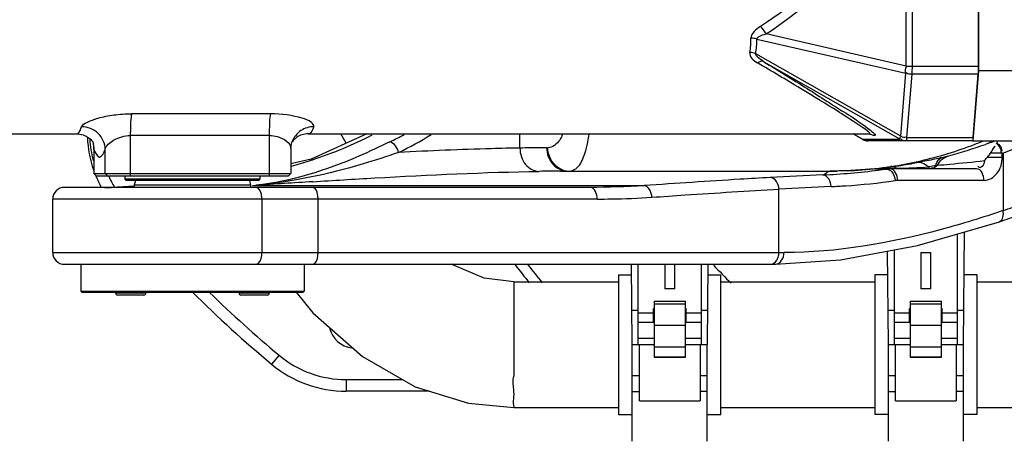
# Model space of a CAD drawing. Header units: millimetres. Extents: x 0 to 17835, y 0 to 12615.
# Tile 22 of 85: x 9262 to 9685, y 2685 to 2866. Entities that reach past the tile are written whole.
import ezdxf

# ---------------------------------------------------------------- set-up
doc = ezdxf.new("R2010")
doc.units = ezdxf.units.MM
doc.header["$LTSCALE"] = 980.925
doc.layers.get('0').update_dxf_attribs({"linetype": 'CONTINUOUS'})
for name, color, linetype in [('304103000035DXF_CONTINUOUS_LINE', 7, 'CONTINUOUS'), ('304103000036DXF_CONTINUOUS_LINE', 7, 'CONTINUOUS'), ('304103000043DXF_CONTINUOUS_LINE', 7, 'CONTINUOUS'), ('304104000316DXF_CONTINUOUS_LINE', 7, 'CONTINUOUS'), ('304104000317DXF_CONTINUOUS_LINE', 7, 'CONTINUOUS'), ('304104000364DXF_CONTINUOUS_LINE', 7, 'CONTINUOUS'), ('304109000042DXF_CONTINUOUS_LINE', 7, 'CONTINUOUS'), ('304109000043DXF_CONTINUOUS_LINE', 7, 'CONTINUOUS'), ('501023000084DXF_CONTINUOUS_LINE', 7, 'CONTINUOUS'), ('XIANLAN_DXF_CONTINUOUS_LINE', 7, 'CONTINUOUS'), ('运动范围-老_DXF_CONTINUOUS_LINE', 7, 'CONTINUOUS'), ('运动范围-老_DXF_DIMENSION', 7, 'CONTINUOUS')]:
    doc.layers.add(name, color=color, linetype=linetype)
doc.styles.get("Standard").update_dxf_attribs({"font": 'txt', "width": 0.7})
doc.dimstyles.new('DIMSTYLE_2', dxfattribs={"dimtxt": 135, "dimasz": 90, "dimexe": 1, "dimexo": 0, "dimgap": 4.5, "dimtad": 0, "dimtih": 1, "dimtoh": 1, "dimdec": 1, "dimdsep": 46, "dimtxsty": 'Standard', "dimblk": '_FILLED', "dimblk1": '_FILLED', "dimblk2": '_FILLED', "dimcen": 0.09, "dimclrt": 5, "dimazin": 2, "dimtp": 0.5, "dimtm": 0.5, "dimtfac": 1, "dimtdec": 65535, "dimtofl": 0, "dimtmove": 0, "dimatfit": 3, "dimldrblk": '_FILLED', "dimfxl": 0, "dimtolj": 1, "dimarcsym": 0})

# ---------------------------------------------------------------- blocks, each defined once
blk = doc.blocks.new('*D2')
at = {"layer": '运动范围-老_DXF_DIMENSION', "color": 2, "linetype": 'Continuous', "transparency": 16777216}
for start, end in [(296.46036, 360), (195, 259.36649)]:
    blk.add_arc((9706.37, 3121.8), 781.9, start, end, dxfattribs=at)
for points in [[(10498.07, 3031.09), (10488.27, 3121.8), (10468.12, 3032.82)], [(8993.62, 2838.69), (8951.12, 2919.43), (8965.13, 2829.28)]]:
    blk.add_solid(points, dxfattribs=at)
blk = doc.blocks.new('_FILLED')
at = {"color": 0, "linetype": 'ByBlock'}
blk.add_solid([(0, 0), (-1, 0.1667), (-1, -0.1667)], dxfattribs=at)

msp = doc.modelspace()

# ---------------------------------------------------------------- linework, layer by layer
at = {"layer": '304103000035DXF_CONTINUOUS_LINE', "color": 7, "linetype": 'Continuous'}
for p, q in [((9294.066, 2805.804), (9293.772, 2805.804)), ((9438.147, 2706.804), (9402.414, 2706.804))]:
    msp.add_line(p, q, dxfattribs=at)
at = {"layer": '304103000035DXF_CONTINUOUS_LINE', "color": 9, "linetype": 'Continuous'}
for p, q in [((9373.617, 2722.225), (9370.417, 2718.383)), ((9402.414, 2711.804), (9426.567, 2711.804)), ((9402.414, 2711.804), (9402.414, 2706.804))]:
    msp.add_line(p, q, dxfattribs=at)
at = {"layer": '304103000035DXF_CONTINUOUS_LINE', "color": 7, "linetype": 'Continuous'}
for centre, radius, start, end in [((9341.222, 2818.029), 50, 182.63271, 198.96286), ((9341.222, 2818.029), 49, 183.42274, 194.44742), ((9341.222, 2818.029), 50, 202.09596, 208.38836), ((9706.388, 3121.804), 525, 225.19296, 230.21231), ((9406.388, 2736.804), 11.5, 194.16702, 262.64659), ((9402.414, 2756.804), 50, 230.21231, 270)]:
    msp.add_arc(centre, radius, start, end, dxfattribs=at)
at = {"layer": '304103000035DXF_CONTINUOUS_LINE', "color": 9, "linetype": 'Continuous'}
for centre, radius, start, end in [((9341.222, 2818.029), 45, 204.61441, 211.82148), ((9936.388, 3121.804), 585.714, 218.018355, 218.975726), ((9936.388, 3121.804), 581.384, 218.359118, 219.322494), ((9936.388, 3121.804), 521.34, 223.80735, 225.0003), ((9706.388, 3121.804), 520, 225.77525, 230.21231), ((9402.414, 2756.804), 45, 230.21231, 270)]:
    msp.add_arc(centre, radius, start, end, dxfattribs=at)
at = {"layer": '304103000036DXF_CONTINUOUS_LINE', "color": 9, "linetype": 'Continuous'}
for p, q in [((9477.054, 2811.186), (9477.054, 2817.304)), ((9488.458, 2811.304), (9488.96, 2811.304)), ((9684.19, 2808.936), (9679.122, 2808.936)), ((9684.19, 2808.936), (9684.543, 2809.068)), ((9684.19, 2807.304), (9684.19, 2808.936)), ((9684.543, 2809.068), (9684.543, 2784.321)), ((9655.571, 2803.624), (9656.342, 2803.825)), ((9677.87, 2807.304), (9684.19, 2807.304)), ((9609.778, 2801.079), (9608.7, 2800.492)), ((9610.182, 2801.304), (9609.778, 2801.079)), ((9629.451, 2802.234), (9631.912, 2802.208)), ((9634.25, 2802.195), (9634.141, 2802.181)), ((9636.748, 2803.334), (9636.166, 2803.25)), ((9636.748, 2803.333), (9636.167, 2803.245)), ((9676.359, 2797.304), (9639.286, 2797.304)), ((9304.267, 2794.348), (9304.336, 2794.348)), ((9362.216, 2795.054), (9363.707, 2795.153)), ((9362.216, 2795.054), (9530.421, 2795.054)), ((9588.283, 2766.304), (9588.283, 2793.569)), ((9510.235, 2789.304), (9276.388, 2789.304)), ((9366.215, 2789.304), (9366.215, 2766.304)), ((9390.337, 2766.304), (9390.337, 2789.304)), ((9276.388, 2766.304), (9590.521, 2766.304))]:
    msp.add_line(p, q, dxfattribs=at)
at = {"layer": '304103000036DXF_CONTINUOUS_LINE', "color": 7, "linetype": 'Continuous'}
for p, q in [((9680.61, 2814.304), (9676.94, 2812.774)), ((9678.273, 2813.251), (9676.94, 2812.774)), ((9681.694, 2813.09), (9681.842, 2813.361)), ((9494.611, 2801.294), (9498.079, 2801.304)), ((9498.079, 2801.304), (9610.509, 2801.304)), ((9618.961, 2801.496), (9610.182, 2801.304)), ((9610.387, 2801.303), (9610.431, 2801.303)), ((9629.452, 2802.234), (9618.961, 2801.496)), ((9629.505, 2802.233), (9629.452, 2802.234)), ((9630.29, 2802.307), (9629.787, 2802.259)), ((9630.002, 2802.27), (9630.948, 2802.365)), ((9630.002, 2802.273), (9630.562, 2802.326)), ((9631.17, 2802.395), (9630.29, 2802.307)), ((9630.562, 2802.326), (9630.948, 2802.368)), ((9673.203, 2802.304), (9630.906, 2802.304)), ((9632.279, 2802.512), (9631.17, 2802.395)), ((9632.923, 2802.583), (9632.279, 2802.512)), ((9633.624, 2802.663), (9632.923, 2802.583)), ((9635.204, 2802.851), (9633.624, 2802.663)), ((9636.372, 2802.998), (9635.204, 2802.851)), ((9635.821, 2802.929), (9636.162, 2802.971)), ((9507.157, 2794.304), (9281.388, 2794.304)), ((9311.347, 2794.866), (9304.267, 2794.348)), ((9276.388, 2766.304), (9276.388, 2789.304)), ((9647.752, 2769.306), (9683.038, 2779.584)), ((9281.388, 2761.304), (9586.837, 2761.304))]:
    msp.add_line(p, q, dxfattribs=at)
for points in [[(9411.223, 2817.304), (9387.315, 2806.447), (9378.71, 2804.455)], [(9677.87, 2807.304), (9678.255, 2807.779), (9678.66, 2808.312), (9679.122, 2808.936)], [(9676.604, 2805.786), (9677.008, 2806.282), (9677.427, 2806.782), (9677.87, 2807.304)], [(9630.894, 2802.304), (9629.631, 2802.25), (9629.445, 2802.233)], [(9635.898, 2802.304), (9635.31, 2802.29), (9634.725, 2802.249), (9634.25, 2802.195)], [(9586.837, 2761.304), (9614.694, 2763.144), (9647.752, 2769.306)]]:
    msp.add_lwpolyline(points, dxfattribs=at)
at = {"layer": '304103000036DXF_CONTINUOUS_LINE', "color": 9, "linetype": 'Continuous'}
for centre, radius, start, end in [((9355.761, 2950.826), 151.777, 295.54144, 298.12906), ((9360.176, 2943.221), 148.773, 295.81018, 301.95298), ((9609.598, 2977.263), 176.057, 286.95829, 290.82823), ((9609.096, 2978.563), 177.45, 290.83042, 292.21248), ((9610.367, 3007.848), 212.169, 290.4634, 292.90014), ((9610.178, 2975.367), 174.073, 279.17672, 286.80266), ((9611.308, 2971.63), 170.169, 286.80205, 286.96062), ((9327.097, 2995.122), 198.536, 285.13908, 287.44679), ((9329.635, 2986.891), 189.923, 287.46094, 287.92136), ((9500.784, 1871.434), 929.881, 90.38038, 90.952314), ((9498.103, 2809.788), 8.485, 250.49586, 266.68276), ((9662.167, 1451.85), 1348.947, 92.337096, 93.297947), ((9596.499, 3061.442), 261.984, 272.32904, 277.55984), ((9560.586, 2890.083), 101.693, 297.24843, 298.2377), ((9610.265, 2972.111), 170.808, 270.0842, 270.97823), ((9610.537, 2969.319), 168.009, 272.52371, 273.46573), ((9610.104, 2977.471), 176.172, 273.44617, 274.50622), ((9610.338, 2974.19), 172.883, 274.51424, 275.65544), ((9610.085, 2976.826), 175.531, 275.65291, 276.65754), ((9610.539, 2972.831), 171.51, 276.66156, 277.76538), ((9598.808, 3042.706), 243.107, 277.60138, 278.35698), ((9629.024, 2510.447), 291.776, 89.20737, 89.43283), ((9615.388, 3602.294), 800.139, 271.25712, 271.530947), ((9609.539, 2980.462), 179.206, 277.75248, 278.54508), ((9636.77, 2798.574), 4.439, 95.16314, 97.29311), ((9611.687, 2966.043), 164.628, 278.75583, 279.17563), ((9612.331, 3731.51), 929.389, 271.506512, 271.643375), ((9840.344, -4337.369), 7148.43, 93.627707, 93.8231579), ((9639.287, 2789.613), 7.69, 90.00678, 98.37417), ((9298.266, 3248.932), 454.625, 270.76501, 271.66862), ((9348.252, 2935.767), 141.405, 275.6675, 276.23784), ((9340.909, 3036.06), 241.946, 275.05238, 275.39259), ((9665.337, 1464.085), 1331.715, 92.350846, 93.316997), ((9580.309, 3092.992), 325.794, 288.65904, 290.22276)]:
    msp.add_arc(centre, radius, start, end, dxfattribs=at)
at = {"layer": '304103000036DXF_CONTINUOUS_LINE', "color": 7, "linetype": 'Continuous'}
for centre, radius, start, end in [((9605.29, 3015.139), 214.675, 285.11244, 289.49713), ((9605.858, 3013.499), 212.939, 289.8813, 290.6969), ((9614.835, 2979.793), 178.063, 284.15798, 285.11248), ((9610.932, 2999.219), 197.856, 283.87803, 284.733), ((9610.267, 2948.297), 146.993, 270.06403, 270.25844), ((9609.77, 3058.025), 256.723, 270.25895, 270.78108), ((9610.374, 3002.204), 200.895, 276.57079, 276.75058), ((9610.391, 3002.056), 200.746, 276.75053, 277.27756), ((9281.388, 2789.304), 5, 90, 180), ((9298.214, 3217.457), 423.154, 270.05755, 270.82901), ((9577.204, 3092.988), 330.791, 288.65932, 290.22305), ((9281.388, 2766.304), 5, 180, 270)]:
    msp.add_arc(centre, radius, start, end, dxfattribs=at)
at = {"layer": '304103000036DXF_CONTINUOUS_LINE', "color": 9, "linetype": 'Continuous'}
for points in [[(9413.444, 2816.655), (9405.311, 2812.466), (9396.78, 2808.998), (9388.076, 2806.183)], [(9424.951, 2809.29), (9424.538, 2811.222), (9423.084, 2813.278), (9421.202, 2813.882)], [(9681.694, 2813.09), (9682.796, 2812.271), (9683.948, 2810.782), (9683.62, 2809.448)], [(9681.842, 2813.361), (9683.026, 2812.584), (9684.261, 2811.021), (9683.908, 2809.65)], [(9495.27, 2801.79), (9491.683, 2803.062), (9488.96, 2807.498), (9488.96, 2811.304)], [(9652.601, 2803.057), (9651.378, 2804.054), (9649.856, 2804.858), (9648.285, 2804.999)], [(9656.342, 2803.825), (9655.762, 2803.112), (9654.596, 2802.249), (9653.811, 2802.728)], [(9656.342, 2803.825), (9657.065, 2805.112), (9658.095, 2806.3), (9659.354, 2807.073)], [(9610.712, 2794.679), (9610.671, 2796.725), (9609.19, 2799.594), (9607.146, 2799.675)], [(9639.286, 2797.304), (9639.286, 2799.317), (9637.911, 2802.304), (9635.898, 2802.304)], [(9638.985, 2802.502), (9638.181, 2802.875), (9637.254, 2803.075), (9636.371, 2802.995)], [(9636.75, 2800.918), (9637.599, 2799.908), (9638.063, 2798.537), (9638.167, 2797.222)], [(9638.985, 2802.502), (9643.525, 2802.629), (9648.064, 2802.827), (9652.601, 2803.057)], [(9655.571, 2803.624), (9654.713, 2803.408), (9653.777, 2803.466), (9652.965, 2803.114)], [(9676.359, 2797.304), (9676.359, 2799.275), (9675.174, 2802.304), (9673.203, 2802.304)], [(9588.283, 2793.569), (9588.229, 2795.641), (9586.647, 2798.464), (9584.577, 2798.562)], [(9530.421, 2795.054), (9522.679, 2794.529), (9514.915, 2794.304), (9507.156, 2794.304)], [(9510.263, 2789.304), (9510.263, 2791.266), (9509.119, 2794.304), (9507.157, 2794.304)], [(9533.709, 2790.066), (9533.631, 2792.056), (9532.405, 2794.875), (9530.421, 2795.054)], [(9683.037, 2779.586), (9684.602, 2780.128), (9684.879, 2782.699), (9684.543, 2784.321)], [(9586.828, 2761.304), (9588.9, 2761.304), (9590.521, 2764.232), (9590.521, 2766.304)], [(9586.286, 2761.875), (9587.119, 2762.455), (9587.698, 2763.424), (9587.995, 2764.393)]]:
    msp.add_open_spline(points, degree=3, dxfattribs=at)
for points, knots in [([(9495.372, 2817.09), (9495.03, 2816.242), (9493.849, 2813.573), (9491.015, 2811.304), (9488.96, 2811.304)], [0, 0, 0, 0, 0.3079694, 1, 1, 1, 1]), ([(9498.079, 2801.304), (9499.119, 2801.304), (9502.321, 2802.571), (9505.265, 2808.815), (9506.327, 2814.044), (9506.819, 2817.296)], [0, 0, 0, 0, 0.1609489, 0.4914371, 1, 1, 1, 1]), ([(9421.202, 2813.882), (9416.785, 2811.77), (9398.561, 2803.072), (9378.856, 2796.865), (9363.616, 2795.2)], [0, 0, 0, 0, 0.2420703, 1, 1, 1, 1]), ([(9424.951, 2809.29), (9419.878, 2807.57), (9399.953, 2800.981), (9379.217, 2796.654), (9363.647, 2795.184)], [0, 0, 0, 0, 0.2551006, 1, 1, 1, 1]), ([(9477.054, 2811.189), (9472.99, 2811.123), (9455.614, 2810.733), (9438.248, 2809.978), (9424.95, 2809.293)], [0, 0, 0, 0, 0.2338711, 1, 1, 1, 1]), ([(9488.458, 2811.304), (9487.613, 2811.304), (9483.811, 2811.29), (9480.01, 2811.236), (9477.054, 2811.186)], [0, 0, 0, 0, 0.2223657, 1, 1, 1, 1]), ([(9477.054, 2811.189), (9477.066, 2808.702), (9478.473, 2803.813), (9483.149, 2801.202), (9485.329, 2801.186)], [0, 0, 0, 0, 0.5329528, 1, 1, 1, 1]), ([(9488.513, 2811.304), (9488.513, 2808.785), (9490.241, 2803.672), (9495.247, 2801.304), (9497.601, 2801.304)], [0, 0, 0, 0, 0.5168855, 1, 1, 1, 1]), ([(9648.285, 2804.999), (9647.159, 2804.765), (9643.204, 2803.99), (9639.22, 2803.369), (9636.364, 2802.997)], [0, 0, 0, 0, 0.2853887, 1, 1, 1, 1]), ([(9658.389, 2807.139), (9657.325, 2806.875), (9653.961, 2806.142), (9650.583, 2805.478), (9648.285, 2804.999)], [0, 0, 0, 0, 0.318319, 1, 1, 1, 1]), ([(9655.571, 2803.624), (9655.705, 2804.081), (9656.202, 2805.503), (9657.358, 2806.896), (9658.389, 2807.139)], [0, 0, 0, 0, 0.3102516, 1, 1, 1, 1]), ([(9656.342, 2803.825), (9658.14, 2803.973), (9664.901, 2804.557), (9671.653, 2805.24), (9676.604, 2805.786)], [0, 0, 0, 0, 0.2659699, 1, 1, 1, 1]), ([(9659.354, 2807.073), (9659.653, 2807.257), (9660.271, 2807.577), (9660.929, 2807.803), (9661.259, 2807.889)], [0, 0, 0, 0, 0.5075519, 1, 1, 1, 1]), ([(9676.604, 2805.786), (9676.401, 2804.903), (9676.106, 2803.706), (9674.709, 2802.487), (9673.993, 2803.015), (9673.755, 2803.3)], [0, 0, 0, 0, 0.5649754, 0.7686281, 1, 1, 1, 1]), ([(9676.359, 2797.304), (9678.454, 2797.304), (9682.975, 2800.052), (9684.19, 2804.834), (9684.19, 2807.304)], [0, 0, 0, 0, 0.4589213, 1, 1, 1, 1]), ([(9388.041, 2796.737), (9396.914, 2797.299), (9429.317, 2799.261), (9461.758, 2800.812), (9485.329, 2801.186)], [0, 0, 0, 0, 0.2738599, 1, 1, 1, 1]), ([(9617.935, 2801.473), (9617.386, 2801.449), (9615.802, 2801.387), (9614.217, 2801.346), (9613.181, 2801.328)], [0, 0, 0, 0, 0.3466518, 1, 1, 1, 1]), ([(9630.955, 2802.304), (9630.762, 2802.304), (9632.28, 2802.331), (9632.473, 2802.338), (9632.943, 2802.348)], [0, 0, 0, 0, 0.291645, 1, 1, 1, 1]), ([(9633.061, 2802.194), (9633.234, 2802.192), (9633.595, 2802.186), (9633.955, 2802.182), (9634.141, 2802.181)], [0, 0, 0, 0, 0.4826991, 1, 1, 1, 1]), ([(9634.141, 2802.181), (9634.37, 2802.204), (9634.864, 2802.18), (9635.33, 2802.013), (9635.56, 2801.895)], [0, 0, 0, 0, 0.4710584, 1, 1, 1, 1]), ([(9635.56, 2801.895), (9635.778, 2801.783), (9636.21, 2801.492), (9636.576, 2801.125), (9636.75, 2800.918)], [0, 0, 0, 0, 0.4764971, 1, 1, 1, 1]), ([(9653.422, 2802.304), (9653.269, 2802.304), (9652.901, 2802.516), (9652.704, 2802.85), (9652.601, 2803.057)], [0, 0, 0, 0, 0.3988232, 1, 1, 1, 1]), ([(9652.965, 2803.114), (9652.945, 2803.106), (9652.908, 2803.088), (9652.871, 2803.068), (9652.854, 2803.058)], [0, 0, 0, 0, 0.5190944, 1, 1, 1, 1]), ([(9584.576, 2798.562), (9580.26, 2798.311), (9562.203, 2797.222), (9544.154, 2796.005), (9530.421, 2795.054)], [0, 0, 0, 0, 0.2390108, 1, 1, 1, 1]), ([(9610.712, 2794.679), (9612.755, 2794.763), (9621.935, 2795.241), (9631.094, 2796.181), (9638.167, 2797.222)], [0, 0, 0, 0, 0.2224107, 1, 1, 1, 1]), ([(9366.215, 2789.304), (9366.215, 2789.939), (9366.081, 2791.711), (9365.016, 2794.304), (9363.73, 2794.304)], [0, 0, 0, 0, 0.3306373, 1, 1, 1, 1]), ([(9390.337, 2789.304), (9390.337, 2789.938), (9390.209, 2791.629), (9389.387, 2794.304), (9388.153, 2794.304)], [0, 0, 0, 0, 0.3397453, 1, 1, 1, 1]), ([(9533.709, 2790.068), (9538.461, 2790.394), (9556.648, 2791.628), (9574.84, 2792.795), (9588.283, 2793.567)], [0, 0, 0, 0, 0.2612914, 1, 1, 1, 1]), ([(9510.235, 2789.304), (9512.272, 2789.304), (9520.101, 2789.364), (9527.93, 2789.673), (9533.709, 2790.07)], [0, 0, 0, 0, 0.2601776, 1, 1, 1, 1]), ([(9684.543, 2784.321), (9675.756, 2781.335), (9645.211, 2771.967), (9613.226, 2766.304), (9590.521, 2766.304)], [0, 0, 0, 0, 0.2901341, 1, 1, 1, 1]), ([(9363.73, 2761.304), (9364.069, 2761.304), (9365.955, 2762.29), (9366.215, 2764.681), (9366.215, 2766.304)], [0, 0, 0, 0, 0.1729382, 1, 1, 1, 1]), ([(9388.153, 2761.304), (9388.458, 2761.304), (9390.235, 2762.41), (9390.337, 2764.7), (9390.337, 2766.304)], [0, 0, 0, 0, 0.1594653, 1, 1, 1, 1]), ([(9587.995, 2764.393), (9588.09, 2764.702), (9588.233, 2765.334), (9588.283, 2765.98), (9588.283, 2766.304)], [0, 0, 0, 0, 0.499561, 1, 1, 1, 1]), ([(9584.577, 2761.304), (9584.871, 2761.304), (9585.482, 2761.412), (9586.029, 2761.697), (9586.286, 2761.875)], [0, 0, 0, 0, 0.4852678, 1, 1, 1, 1])]:
    msp.add_open_spline(points, degree=3, knots=knots, dxfattribs=at)
at = {"layer": '304103000036DXF_CONTINUOUS_LINE', "color": 7, "linetype": 'Continuous'}
for points, knots in [([(9679.122, 2808.936), (9679.81, 2809.871), (9679.898, 2810.111), (9681.215, 2812.218), (9681.114, 2812.176)], [0, 0, 0, 0, 0.9139246, 1, 1, 1, 1]), ([(9681.842, 2813.361), (9681.944, 2813.539), (9682.139, 2813.884), (9682.356, 2814.218), (9682.473, 2814.37)], [0, 0, 0, 0, 0.5165546, 1, 1, 1, 1])]:
    msp.add_open_spline(points, degree=3, knots=knots, dxfattribs=at)
at = {"layer": '304103000043DXF_CONTINUOUS_LINE', "color": 9, "linetype": 'Continuous'}
for p, q in [((9642.895, 2846.375), (9642.895, 3047.232)), ((9645.44, 3047.232), (9645.44, 2846.375)), ((9642.895, 2846.375), (9582.747, 2860.162)), ((9578.813, 2857.978), (9642.792, 2843.313)), ((9640.609, 2816.242), (9578.302, 2851.647)), ((9581.787, 2848.258), (9640.362, 2814.973)), ((9642.895, 2846.375), (9674.007, 2846.375)), ((9640.609, 2816.242), (9642.792, 2843.313)), ((9645.322, 2842.839), (9643.139, 2815.768)), ((9673.889, 2842.839), (9645.322, 2842.839)), ((9370.034, 2825.908), (9310.23, 2825.908)), ((9309.712, 2816.572), (9309.712, 2800.304)), ((9369.517, 2816.572), (9309.712, 2816.572)), ((9369.517, 2800.304), (9369.517, 2816.572)), ((9624.159, 2814.973), (9620.214, 2817.304)), ((9624.108, 2814.998), (9624.159, 2814.973)), ((9624.159, 2814.973), (9640.362, 2814.973)), ((9643.139, 2815.768), (9671.705, 2815.768)), ((9294.066, 2810.934), (9294.098, 2810.568)), ((9294.098, 2810.568), (9294.098, 2800.304)), ((9298.938, 2800.304), (9298.938, 2810.568)), ((9294.098, 2800.304), (9295.095, 2799.304)), ((9299.935, 2799.304), (9298.938, 2800.304)), ((9309.712, 2800.304), (9309.632, 2799.304)), ((9369.436, 2799.304), (9369.517, 2800.304))]:
    msp.add_line(p, q, dxfattribs=at)
at = {"layer": '304103000043DXF_CONTINUOUS_LINE', "color": 7, "linetype": 'Continuous'}
for p, q in [((9674.007, 2846.375), (9674.007, 3047.232)), ((9671.705, 2815.768), (9673.889, 2842.839)), ((9062.284, 2817.304), (9286.551, 2817.304)), ((9386.225, 2817.304), (9626.904, 2817.304)), ((9620.205, 2817.304), (9624.108, 2814.998)), ((9671.42, 2814.304), (9626.651, 2814.304)), ((9294.066, 2810.933), (9294.066, 2800.304)), ((9378.71, 2810.933), (9378.71, 2800.304)), ((9295.066, 2799.304), (9294.066, 2800.304)), ((9294.066, 2800.304), (9378.71, 2800.304)), ((9377.71, 2799.304), (9378.71, 2800.304)), ((9295.069, 2799.304), (9377.707, 2799.304))]:
    msp.add_line(p, q, dxfattribs=at)
for points in [[(9626.906, 2817.304), (9627.489, 2817.259), (9627.604, 2817.236)], [(9293.573, 2813.803), (9293.964, 2812.277), (9294.066, 2810.934)], [(9378.71, 2810.934), (9378.812, 2812.277), (9379.256, 2814.01)]]:
    msp.add_lwpolyline(points, dxfattribs=at)
at = {"layer": '304103000043DXF_CONTINUOUS_LINE', "color": 9, "linetype": 'Continuous'}
for centre, radius, start, end in [((9543.179, 2857.877), 33.088, 350.18337, 355.41701), ((9540.511, 2858.086), 35.763, 355.42534, 0.39418), ((9543.223, 2857.603), 35.581, 350.36346, 355.41672), ((9540.319, 2857.831), 38.495, 355.42378, 0.21893), ((9284.6, 2810.75), 9.498, 12.1693, 14.29783), ((9284.494, 2810.728), 9.606, 1.23627, 12.1617), ((9284.683, 2810.734), 9.416, 358.98539, 1.22298)]:
    msp.add_arc(centre, radius, start, end, dxfattribs=at)
at = {"layer": '304103000043DXF_CONTINUOUS_LINE', "color": 7, "linetype": 'Continuous'}
for centre, radius, start, end in [((9638.6, 2846.247), 31.124, 248.57952, 248.70606), ((9383.745, 2810.831), 5.416, 144.89889, 146.76066), ((9626.651, 2819.304), 5, 239.43093, 270)]:
    msp.add_arc(centre, radius, start, end, dxfattribs=at)
at = {"layer": '304103000043DXF_CONTINUOUS_LINE', "color": 9, "linetype": 'Continuous'}
for points, knots in [([(9637.348, 2946.803), (9637.373, 2937.798), (9633.664, 2919.805), (9615.435, 2889.472), (9594.78, 2872.549), (9580.296, 2863.382)], [0, 0, 0, 0, 0.2573673, 0.510073, 1, 1, 1, 1]), ([(9578.813, 2857.978), (9578.888, 2858.421), (9580.251, 2859.521), (9581.691, 2859.895), (9582.747, 2860.162)], [0, 0, 0, 0, 0.2922033, 1, 1, 1, 1]), ([(9581.787, 2848.258), (9580.787, 2848.85), (9579.427, 2849.699), (9578.304, 2851.155), (9578.302, 2851.647)], [0, 0, 0, 0, 0.702618, 1, 1, 1, 1]), ([(9626.904, 2817.304), (9628.209, 2817.304), (9618.549, 2823.797), (9613.479, 2827.053), (9596.009, 2837.732), (9585.221, 2844.107), (9579.035, 2847.752)], [0, 0, 0, 0, 0.0688837, 0.2968686, 0.6209911, 1, 1, 1, 1]), ([(9581.787, 2848.258), (9588.003, 2844.439), (9598.833, 2837.857), (9616.208, 2826.52), (9621.349, 2823.59), (9630.674, 2816.464), (9629.394, 2816.634)], [0, 0, 0, 0, 0.3821954, 0.7071275, 0.9323591, 1, 1, 1, 1]), ([(9288.797, 2820.334), (9289.123, 2821.223), (9291.799, 2822.642), (9296.289, 2824.291), (9302.861, 2825.58), (9307.683, 2825.908), (9310.23, 2825.908)], [0, 0, 0, 0, 0.1258465, 0.3570306, 0.6618328, 1, 1, 1, 1]), ([(9310.23, 2825.908), (9310.125, 2825.406), (9309.768, 2822.301), (9309.712, 2819.179), (9309.712, 2816.572)], [0, 0, 0, 0, 0.1641899, 1, 1, 1, 1]), ([(9369.517, 2816.572), (9369.517, 2817.497), (9369.579, 2820.609), (9369.583, 2823.762), (9370.034, 2825.908)], [0, 0, 0, 0, 0.2967984, 1, 1, 1, 1]), ([(9388.471, 2820.334), (9388.71, 2820.986), (9386.79, 2823.02), (9380.836, 2824.942), (9374.583, 2825.908), (9370.034, 2825.908)], [0, 0, 0, 0, 0.1038682, 0.3197641, 1, 1, 1, 1]), ([(9286.551, 2817.303), (9286.75, 2817.303), (9288.013, 2817.856), (9288.419, 2819.301), (9288.797, 2820.334)], [0, 0, 0, 0, 0.153157, 1, 1, 1, 1]), ([(9298.938, 2810.568), (9298.894, 2813.082), (9296.618, 2818.29), (9291.348, 2820.334), (9288.797, 2820.334)], [0, 0, 0, 0, 0.4964639, 1, 1, 1, 1]), ([(9298.938, 2810.568), (9299.261, 2812.329), (9303.138, 2815.35), (9307.231, 2816.572), (9309.712, 2816.572)], [0, 0, 0, 0, 0.4192124, 1, 1, 1, 1]), ([(9369.517, 2816.572), (9370.679, 2816.572), (9374.208, 2816.138), (9378.705, 2813.506), (9378.71, 2810.934)], [0, 0, 0, 0, 0.3112359, 1, 1, 1, 1]), ([(9388.471, 2820.334), (9386.559, 2820.334), (9382.56, 2819.185), (9379.942, 2815.879), (9379.255, 2814.008)], [0, 0, 0, 0, 0.4896481, 1, 1, 1, 1]), ([(9388.471, 2820.334), (9388.307, 2819.885), (9387.853, 2818.789), (9387.026, 2817.303), (9386.225, 2817.303)], [0, 0, 0, 0, 0.3736731, 1, 1, 1, 1]), ([(9625.76, 2814.38), (9625.886, 2814.378), (9626.15, 2814.404), (9626.398, 2814.498), (9626.518, 2814.561)], [0, 0, 0, 0, 0.4811014, 1, 1, 1, 1]), ([(9640.362, 2814.973), (9640.333, 2815.003), (9640.104, 2815.449), (9640.525, 2815.94), (9640.726, 2816.333)], [0, 0, 0, 0, 0.0846344, 1, 1, 1, 1]), ([(9643.139, 2815.768), (9643.109, 2815.405), (9643.011, 2815.054), (9642.99, 2814.304), (9642.853, 2814.304)], [0, 0, 0, 0, 0.7270519, 1, 1, 1, 1])]:
    msp.add_open_spline(points, degree=3, knots=knots, dxfattribs=at)
at = {"layer": '304103000043DXF_CONTINUOUS_LINE', "color": 7, "linetype": 'Continuous'}
for points, knots in [([(9582.747, 2860.162), (9597.401, 2869.833), (9618.253, 2887.582), (9636.294, 2919.074), (9639.924, 2937.549), (9639.894, 2946.804)], [0, 0, 0, 0, 0.4892071, 0.7421593, 1, 1, 1, 1]), ([(9286.551, 2817.304), (9287.542, 2817.304), (9290.217, 2816.871), (9292.636, 2815.214), (9293.561, 2813.8)], [0, 0, 0, 0, 0.3697278, 1, 1, 1, 1]), ([(9386.225, 2817.304), (9385.295, 2817.304), (9382.677, 2816.908), (9380.287, 2815.333), (9379.314, 2813.945)], [0, 0, 0, 0, 0.3542873, 1, 1, 1, 1]), ([(9627.297, 2817.248), (9627.536, 2817.155), (9628.217, 2816.915), (9628.921, 2816.623), (9629.394, 2816.634)], [0, 0, 0, 0, 0.3509129, 1, 1, 1, 1]), ([(9671.42, 2814.304), (9671.439, 2814.304), (9671.491, 2814.322), (9671.514, 2814.372), (9671.526, 2814.402)], [0, 0, 0, 0, 0.363292, 1, 1, 1, 1])]:
    msp.add_open_spline(points, degree=3, knots=knots, dxfattribs=at)
at = {"layer": '304103000043DXF_CONTINUOUS_LINE', "color": 9, "linetype": 'Continuous'}
for points in [[(9580.296, 2863.382), (9578.478, 2862.23), (9576.26, 2860.484), (9576.274, 2858.332)], [(9582.747, 2860.162), (9582.109, 2861.35), (9581.294, 2862.475), (9580.296, 2863.382)], [(9578.813, 2857.978), (9578.004, 2858.255), (9577.128, 2858.368), (9576.274, 2858.332)], [(9575.782, 2852.236), (9575.466, 2850.417), (9577.444, 2848.69), (9579.035, 2847.752)], [(9578.302, 2851.647), (9577.516, 2852.001), (9576.644, 2852.202), (9575.782, 2852.236)], [(9581.787, 2848.258), (9580.953, 2848.675), (9579.808, 2848.274), (9579.035, 2847.752)], [(9642.792, 2843.313), (9642.639, 2844.248), (9642.627, 2845.284), (9643.017, 2846.148)], [(9645.44, 2846.375), (9645.44, 2845.195), (9645.417, 2844.014), (9645.322, 2842.839)], [(9645.322, 2842.839), (9644.524, 2842.839), (9643.574, 2842.863), (9642.998, 2843.416)], [(9624.159, 2814.973), (9624.651, 2814.688), (9625.191, 2814.388), (9625.76, 2814.38)], [(9642.853, 2814.304), (9642.047, 2814.304), (9641.029, 2814.453), (9640.575, 2815.12)], [(9640.609, 2816.242), (9641.352, 2815.947), (9642.243, 2815.667), (9642.991, 2815.95)], [(9294.098, 2810.568), (9294.564, 2809.296), (9296.518, 2805.311), (9298.472, 2809.296), (9298.938, 2810.568)]]:
    msp.add_open_spline(points, degree=3, dxfattribs=at)
at = {"layer": '304103000043DXF_CONTINUOUS_LINE', "color": 7, "linetype": 'Continuous'}
msp.add_open_spline([(9673.889, 2842.839), (9673.976, 2843.91), (9674.025, 2844.988), (9673.969, 2846.061)], degree=3, dxfattribs=at)
at = {"layer": '304104000316DXF_CONTINUOUS_LINE', "color": 7, "linetype": 'Continuous'}
for p, q in [((9311.924, 2797.304), (9311.388, 2795.304)), ((9311.388, 2795.304), (9311.388, 2794.304)), ((9361.388, 2795.304), (9311.388, 2795.304)), ((9360.852, 2797.304), (9361.388, 2795.304)), ((9361.388, 2795.304), (9361.388, 2794.304)), ((9288.388, 2761.304), (9288.388, 2749.804)), ((9384.388, 2761.304), (9384.388, 2749.804)), ((9288.888, 2749.304), (9288.388, 2749.804)), ((9288.388, 2749.804), (9384.388, 2749.804)), ((9288.888, 2749.304), (9383.887, 2749.304)), ((9383.888, 2749.304), (9384.388, 2749.804))]:
    msp.add_line(p, q, dxfattribs=at)
at = {"layer": '304104000317DXF_CONTINUOUS_LINE', "color": 7, "linetype": 'Continuous'}
for p, q in [((9307.388, 2799.304), (9307.388, 2797.804)), ((9307.888, 2797.304), (9307.388, 2797.804)), ((9365.388, 2797.804), (9307.388, 2797.804)), ((9364.888, 2797.304), (9307.888, 2797.304)), ((9364.888, 2797.304), (9365.388, 2797.804)), ((9365.388, 2799.304), (9365.388, 2797.804))]:
    msp.add_line(p, q, dxfattribs=at)
at = {"layer": '304104000364DXF_CONTINUOUS_LINE', "color": 7, "linetype": 'Continuous'}
for p, q in [((9674.007, 3049.304), (9674.007, 2844.304)), ((9674.007, 2844.304), (9671.587, 2814.304)), ((9705.903, 2844.304), (9674.007, 2844.304)), ((9671.42, 2814.304), (9703.483, 2814.304))]:
    msp.add_line(p, q, dxfattribs=at)
at = {"layer": '304109000042DXF_CONTINUOUS_LINE', "color": 7, "linetype": 'Continuous'}
for p, q in [((9664.888, 2774.298), (9664.888, 2726.804)), ((9667.887, 2775.171), (9667.465, 2726.804)), ((9635.311, 2726.804), (9634.961, 2766.922)), ((9637.888, 2726.804), (9637.888, 2767.467)), ((9649.238, 2766.304), (9653.538, 2766.304)), ((9649.238, 2766.304), (9649.238, 2750.804)), ((9653.538, 2750.804), (9653.538, 2766.304)), ((9525.311, 2726.804), (9525.01, 2761.304)), ((9527.888, 2726.804), (9527.888, 2761.304)), ((9539.238, 2761.304), (9539.238, 2750.804)), ((9543.538, 2750.804), (9543.538, 2761.304)), ((9554.888, 2761.304), (9554.888, 2726.804)), ((9557.766, 2761.304), (9557.465, 2726.804)), ((9543.538, 2750.804), (9539.238, 2750.804)), ((9653.538, 2750.804), (9649.238, 2750.804)), ((9534.688, 2745.404), (9548.088, 2745.404)), ((9534.688, 2745.404), (9534.688, 2721.45)), ((9548.088, 2721.45), (9548.088, 2745.404)), ((9644.688, 2745.404), (9658.088, 2745.404)), ((9644.688, 2745.404), (9644.688, 2721.45)), ((9658.088, 2721.45), (9658.088, 2745.404)), ((9527.888, 2741.504), (9525.183, 2741.504)), ((9534.388, 2740.304), (9527.888, 2740.304)), ((9534.388, 2742.304), (9534.688, 2742.304)), ((9534.388, 2736.504), (9534.388, 2742.304)), ((9548.088, 2742.304), (9548.388, 2742.304)), ((9548.388, 2736.504), (9548.388, 2742.304)), ((9554.888, 2740.304), (9548.388, 2740.304)), ((9557.593, 2741.504), (9554.888, 2741.504)), ((9637.888, 2741.504), (9635.183, 2741.504)), ((9644.388, 2740.304), (9637.888, 2740.304)), ((9644.388, 2742.304), (9644.688, 2742.304)), ((9644.388, 2736.504), (9644.388, 2742.304)), ((9658.088, 2742.304), (9658.388, 2742.304)), ((9658.388, 2736.504), (9658.388, 2742.304)), ((9664.888, 2740.304), (9658.388, 2740.304)), ((9667.593, 2741.504), (9664.888, 2741.504)), ((9527.888, 2736.504), (9534.688, 2736.504)), ((9534.688, 2737.213), (9534.388, 2737.213)), ((9534.388, 2736.704), (9534.688, 2736.704)), ((9548.388, 2737.213), (9548.088, 2737.213)), ((9548.088, 2736.704), (9548.388, 2736.704)), ((9548.088, 2736.504), (9554.888, 2736.504)), ((9637.888, 2736.504), (9644.688, 2736.504)), ((9644.688, 2737.213), (9644.388, 2737.213)), ((9644.388, 2736.704), (9644.688, 2736.704)), ((9658.388, 2737.213), (9658.088, 2737.213)), ((9658.088, 2736.704), (9658.388, 2736.704)), ((9658.088, 2736.504), (9664.888, 2736.504)), ((9525.288, 2726.804), (9534.688, 2726.804)), ((9525.288, 2685.304), (9525.288, 2726.804)), ((9528.388, 2702.677), (9528.388, 2726.804)), ((9548.088, 2726.804), (9557.488, 2726.804)), ((9554.388, 2726.804), (9554.388, 2702.677)), ((9557.488, 2685.304), (9557.488, 2726.804)), ((9635.288, 2726.804), (9644.688, 2726.804)), ((9635.288, 2685.304), (9635.288, 2726.804)), ((9638.388, 2702.677), (9638.388, 2726.804)), ((9658.088, 2726.804), (9667.488, 2726.804)), ((9664.388, 2726.804), (9664.388, 2702.677)), ((9667.488, 2685.304), (9667.488, 2726.804)), ((9534.688, 2721.45), (9548.088, 2721.45)), ((9644.688, 2721.45), (9658.088, 2721.45)), ((9528.388, 2702.677), (9554.388, 2702.677)), ((9638.388, 2702.677), (9664.388, 2702.677))]:
    msp.add_line(p, q, dxfattribs=at)
at = {"layer": '304109000042DXF_CONTINUOUS_LINE', "color": 9, "linetype": 'Continuous'}
for p, q in [((9534.388, 2742.114), (9534.688, 2742.114)), ((9548.088, 2744.185), (9534.688, 2744.185)), ((9548.088, 2742.114), (9548.388, 2742.114)), ((9644.388, 2742.114), (9644.688, 2742.114)), ((9658.088, 2744.185), (9644.688, 2744.185)), ((9658.088, 2742.114), (9658.388, 2742.114)), ((9548.088, 2735.065), (9534.688, 2735.065)), ((9658.088, 2735.065), (9644.688, 2735.065)), ((9534.688, 2729.419), (9527.888, 2729.419)), ((9554.888, 2729.419), (9548.088, 2729.419)), ((9644.688, 2729.419), (9637.888, 2729.419)), ((9664.888, 2729.419), (9658.088, 2729.419)), ((9548.088, 2725.702), (9534.688, 2725.702)), ((9658.088, 2725.702), (9644.688, 2725.702)), ((9534.688, 2721.611), (9548.088, 2721.611)), ((9644.688, 2721.611), (9658.088, 2721.611)), ((9525.288, 2713.532), (9528.388, 2713.532)), ((9554.388, 2713.532), (9557.488, 2713.532)), ((9635.288, 2713.532), (9638.388, 2713.532)), ((9664.388, 2713.532), (9667.488, 2713.532)), ((9525.288, 2706.702), (9528.388, 2706.702)), ((9557.488, 2706.702), (9554.388, 2706.702)), ((9635.288, 2706.702), (9638.388, 2706.702)), ((9667.488, 2706.702), (9664.388, 2706.702))]:
    msp.add_line(p, q, dxfattribs=at)
at = {"layer": '304109000043DXF_CONTINUOUS_LINE', "color": 7, "linetype": 'Continuous'}
for p, q in [((9519.388, 2756.804), (9525.049, 2756.804)), ((9519.388, 2756.804), (9519.388, 2696.804)), ((9557.726, 2756.804), (9563.388, 2756.804)), ((9563.388, 2696.804), (9563.388, 2756.804)), ((9635.049, 2756.804), (9629.488, 2756.804)), ((9629.488, 2756.804), (9629.488, 2696.804)), ((9673.488, 2756.804), (9667.726, 2756.804)), ((9673.488, 2696.804), (9673.488, 2756.804)), ((9519.388, 2696.804), (9525.288, 2696.804)), ((9557.488, 2696.804), (9563.388, 2696.804)), ((9635.288, 2696.804), (9629.488, 2696.804)), ((9673.488, 2696.804), (9667.488, 2696.804))]:
    msp.add_line(p, q, dxfattribs=at)
at = {"layer": '501023000084DXF_CONTINUOUS_LINE', "color": 7, "linetype": 'Continuous'}
for p, q in [((9303.371, 2749.304), (9303.371, 2748.904)), ((9316.371, 2749.304), (9316.371, 2748.904)), ((9356.404, 2749.304), (9356.404, 2748.904)), ((9369.404, 2749.304), (9369.404, 2748.904)), ((9315.571, 2748.104), (9304.171, 2748.104)), ((9368.604, 2748.104), (9357.204, 2748.104))]:
    msp.add_line(p, q, dxfattribs=at)
at = {"layer": '501023000084DXF_CONTINUOUS_LINE', "color": 9, "linetype": 'Continuous'}
for p, q in [((9316.371, 2748.904), (9303.371, 2748.904)), ((9369.404, 2748.904), (9356.404, 2748.904))]:
    msp.add_line(p, q, dxfattribs=at)
at = {"layer": '501023000084DXF_CONTINUOUS_LINE', "color": 7, "linetype": 'Continuous'}
for centre, start, end in [((9304.171, 2748.904), 180, 270), ((9315.571, 2748.904), 270, 360), ((9357.204, 2748.904), 180, 270), ((9368.604, 2748.904), 270, 360)]:
    msp.add_arc(centre, 0.8, start, end, dxfattribs=at)
at = {"layer": 'XIANLAN_DXF_CONTINUOUS_LINE', "color": 7, "linetype": 'Continuous'}
for p, q in [((9402.352, 2813.275), (9400.108, 2817.304)), ((9474.388, 2753.804), (9519.388, 2753.804)), ((9519.388, 2756.804), (9519.388, 2696.804)), ((9563.388, 2753.804), (9629.488, 2753.804)), ((9673.488, 2696.804), (9673.488, 2756.803)), ((9673.488, 2753.804), (9718.488, 2753.804)), ((9474.388, 2699.804), (9519.388, 2699.804)), ((9563.388, 2699.804), (9629.488, 2699.804)), ((9673.488, 2699.804), (9718.488, 2699.804))]:
    msp.add_line(p, q, dxfattribs=at)
at = {"layer": 'XIANLAN_DXF_CONTINUOUS_LINE', "color": 9, "linetype": 'Continuous'}
msp.add_line((9474.388, 2753.801), (9474.388, 2713.273), dxfattribs=at)
at = {"layer": 'XIANLAN_DXF_CONTINUOUS_LINE', "color": 7, "linetype": 'Continuous'}
for points in [[(9474.388, 2753.801), (9461.649, 2755.399), (9447.473, 2761.304)], [(9380.908, 2749.304), (9388.036, 2740.426), (9409.38, 2721.644), (9431.997, 2708.695), (9455.002, 2701.621), (9474.388, 2699.806)]]:
    msp.add_lwpolyline(points, dxfattribs=at)
at = {"layer": 'XIANLAN_DXF_CONTINUOUS_LINE', "color": 9, "linetype": 'Continuous'}
msp.add_open_spline([(9474.388, 2699.804), (9474.701, 2699.803), (9473.961, 2701.754), (9474.619, 2703.698), (9474.445, 2708.222), (9473.906, 2711.472), (9474.388, 2713.27)], degree=3, knots=[0, 0, 0, 0, 0.0697958, 0.2692989, 0.5852098, 1, 1, 1, 1], dxfattribs=at)
at = {"layer": '运动范围-老_DXF_CONTINUOUS_LINE', "color": 2, "linetype": 'Continuous'}
msp.add_circle((9706.388, 3121.804), 914, dxfattribs=at)

# ---------------------------------------------------------------- dimensions: what is measured, and where the dimension line sits
at = {"layer": '运动范围-老_DXF_DIMENSION', "color": 2, "linetype": 'Continuous'}
dim = msp.add_angular_dim_2l(base=(9808.43, 2346.598), line1=((8958.672, 2921.458), (8951.119, 2919.434)), line2=((10480.449, 3121.804), (10488.268, 3121.804)), dimstyle='DIMSTYLE_2', dxfattribs=at)
dim.commit()
dim.dimension.update_dxf_attribs({"geometry": '*D2', "text_midpoint": (9629.592, 2279.098), "dimtype": 162})

doc.saveas('drawing.dxf')
